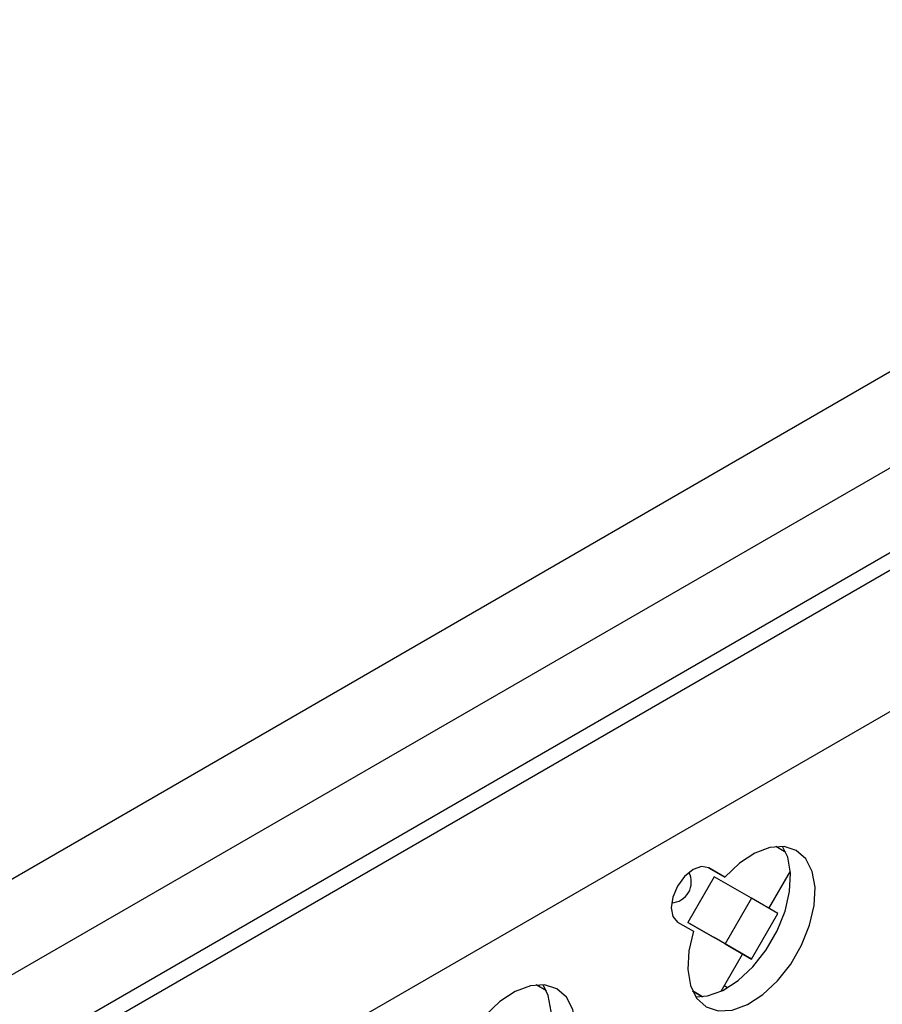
# Model space of a CAD drawing. Header units: millimetres. Extents: x 7187 to 8806, y -3756 to -2918.
# Tile 106 of 250: x 7816 to 7878, y -3463 to -3392. Entities that reach past the tile are written whole.
import ezdxf

# ---------------------------------------------------------------- set-up
doc = ezdxf.new("R2010")
doc.units = ezdxf.units.MM
doc.header["$LTSCALE"] = 3

msp = doc.modelspace()

# ---------------------------------------------------------------- linework, layer by layer
at = {"linetype": 'Continuous', "lineweight": 30}
for p, q in [((7934.67, -3392.272), (7654.656, -3553.921)), ((7650.13, -3549.608), (7912.043, -3398.409)), ((7668.252, -3552.179), (7931.296, -3400.327)), ((7931.842, -3401.295), (7668.798, -3553.147)), ((7929.296, -3412.929), (7826.058, -3472.527)), ((7871.25, -3452.257), (7870.517, -3451.833)), ((7865.678, -3453.369), (7866.844, -3454.042)), ((7866.844, -3454.042), (7865.693, -3453.377)), ((7866.081, -3454.006), (7864.181, -3457.297)), ((7868.768, -3455.557), (7866.081, -3454.006)), ((7870.031, -3456.287), (7871.577, -3453.608)), ((7868.768, -3455.557), (7866.868, -3458.848)), ((7870.668, -3456.655), (7868.768, -3455.557)), ((7868.768, -3459.945), (7870.668, -3456.655)), ((7863.443, -3457.275), (7864.594, -3457.939)), ((7864.181, -3457.297), (7866.081, -3458.394)), ((7866.868, -3458.848), (7864.181, -3457.297)), ((7868.768, -3459.945), (7866.081, -3458.394)), ((7866.868, -3458.848), (7868.768, -3459.945)), ((7866.584, -3462.257), (7868.131, -3459.578)), ((7853.997, -3462.217), (7853.263, -3461.794)), ((7867.042, -3462.014), (7866.804, -3461.876)), ((7864.518, -3462.226), (7865.25, -3462.649)), ((7865.249, -3462.649), (7864.518, -3462.227)), ((7865.108, -3462.567), (7865.056, -3462.657)), ((7865.056, -3462.657), (7865.065, -3462.662)), ((7865.065, -3462.662), (7865.056, -3462.657))]:
    msp.add_line(p, q, dxfattribs=at)
at = {"linetype": 'Continuous', "lineweight": 30, "flags": 128}
for points in [[(7864.594, -3457.939), (7864.254, -3459.358), (7864.178, -3460.682), (7864.371, -3461.835), (7864.82, -3462.749), (7865.501, -3463.371), (7866.373, -3463.664), (7867.385, -3463.611), (7868.478, -3463.216), (7869.587, -3462.501), (7870.649, -3461.508), (7871.601, -3460.295), (7872.387, -3458.934), (7872.961, -3457.503), (7873.29, -3456.087), (7873.355, -3454.768), (7873.151, -3453.624), (7872.691, -3452.721), (7872.001, -3452.113), (7871.122, -3451.834), (7870.106, -3451.901), (7869.011, -3452.311), (7867.902, -3453.039), (7866.844, -3454.042)], [(7864.756, -3462.658), (7865.617, -3462.591), (7866.71, -3462.195), (7867.819, -3461.48), (7868.881, -3460.487), (7869.833, -3459.275), (7870.619, -3457.913), (7871.193, -3456.483), (7871.522, -3455.067), (7871.587, -3453.748), (7871.383, -3452.604), (7871.011, -3451.824)], [(7865.693, -3453.377), (7865.176, -3453.277), (7864.568, -3453.489), (7863.959, -3453.98), (7863.443, -3454.676), (7863.098, -3455.471), (7862.977, -3456.244), (7863.098, -3456.878), (7863.443, -3457.275)], [(7847.34, -3467.899), (7847, -3469.318), (7846.924, -3470.642), (7847.117, -3471.795), (7847.567, -3472.709), (7848.248, -3473.331), (7849.119, -3473.624), (7850.131, -3473.571), (7851.224, -3473.176), (7852.334, -3472.461), (7853.396, -3471.468), (7854.347, -3470.255), (7855.133, -3468.894), (7855.708, -3467.463), (7856.037, -3466.047), (7856.101, -3464.729), (7855.897, -3463.584), (7855.437, -3462.682), (7854.748, -3462.073), (7853.869, -3461.794), (7852.852, -3461.862), (7851.758, -3462.271), (7850.649, -3462.999), (7849.59, -3464.002)], [(7847.503, -3472.618), (7848.364, -3472.551), (7849.456, -3472.155), (7850.566, -3471.44), (7851.628, -3470.447), (7852.58, -3469.235), (7853.366, -3467.873), (7853.94, -3466.443), (7854.269, -3465.027), (7854.333, -3463.708), (7854.13, -3462.564), (7853.758, -3461.784)]]:
    msp.add_lwpolyline(points, dxfattribs=at)
at = {"linetype": 'Continuous', "lineweight": 30}
msp.add_arc((7862.941, -3454.387), 1.5, 272.4169, 27.58848, dxfattribs=at)

doc.saveas('drawing.dxf')
